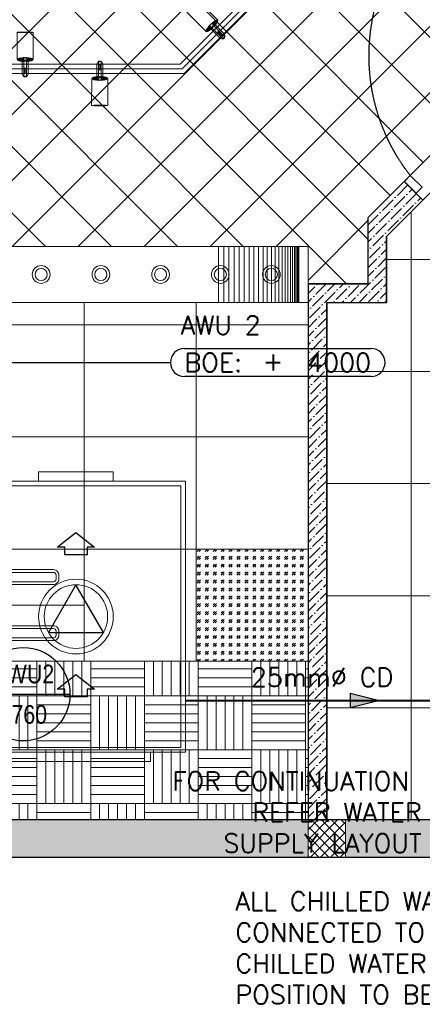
# Model space of a CAD drawing. Header units: millimetres. Extents: x -1469 to 52323, y -1368 to 13830.
# Tile 27 of 85: x 8260 to 10418, y -787 to 4484. Entities that reach past the tile are written whole.
import ezdxf
from ezdxf.enums import TextEntityAlignment as Align

# ---------------------------------------------------------------- set-up
doc = ezdxf.new("R2010")
doc.units = ezdxf.units.MM
doc.linetypes.add('( Hidden )', pattern=[0.375, 0.25, -0.125])
doc.linetypes.add('HIDDEN2', pattern=[0.1875, 0.125, -0.0625])
for name, color, linetype, lineweight in [('a- flr dim 02', 1, 'Continuous', 30), ('A-DOOR', 1, 'Continuous', 0), ('A-GA DIM', 1, 'Continuous', 5), ('A-LIGHT', 1, 'Continuous', 5), ('A-LINTEL', 252, '( Hidden )', 0), ('A-Wall & Column', 2, 'Continuous', 0), ('EQ', 252, 'Continuous', 25), ('ND_26_HATCH', 8, 'Continuous', 13)]:
    doc.layers.add(name, color=color, linetype=linetype, lineweight=lineweight)
for name, color, linetype, lineweight, true_color in [('A-100MM', 7, 'Continuous', 0, 0xff5c5c), ('A-CEILING-01', 7, 'Continuous', 5, 0xd56ca8), ('A-CEILING-02', 7, 'Continuous', 5, 0xf27172), ('A-CEILING-03', 7, 'Continuous', 5, 0xfecc66), ('A-CEILING-04', 7, 'Continuous', 5, 0x2776bb), ('ACMV-VENTILATION FAN', 30, 'Continuous', 20, 0xff7f00), ('M-MEP-ELLG-LIGHT', 5, 'Continuous', 15, 0x0000ff), ('XR-CP-DS$0$A-DOWN LIG', 9, 'Continuous', 0, 0x808080)]:
    doc.layers.add(name, color=color, linetype=linetype, lineweight=lineweight, true_color=true_color)
for name, color, linetype, true_color in [('ACMV-CD-PIPE', 3, 'Continuous', 0x00ff00), ('ACMV-EQP-DX', 30, 'Continuous', 0xff7f00), ('ACMV-FA-FLOW ARROW', 150, 'Continuous', 0x007fff), ('RCP LAYOUT', 9, 'Continuous', 0x808080)]:
    doc.layers.add(name, color=color, linetype=linetype, true_color=true_color)
for name, color, linetype in [('ACMV-CD-PIPE-TEXT', 7, 'Continuous'), ('ACMV-MEPF_General Text', 7, 'Continuous'), ('DOOR', 1, 'Continuous'), ('Legend', 7, 'Continuous'), ('WATER-General Text', 7, 'Continuous')]:
    doc.layers.add(name, color=color, linetype=linetype)
doc.styles.add('Arial Narrow', font='ARIALN.TTF')
doc.styles.add('Romans', font='Romans.shx')
doc.styles.get("Standard").update_dxf_attribs({"font": 'arial.ttf'})
doc.dimstyles.new('100_Romans_Dot', dxfattribs={"dimtxt": 100, "dimasz": 100, "dimexe": 50, "dimexo": 50, "dimgap": 50, "dimtad": 1, "dimdec": 0, "dimzin": 0, "dimdsep": 46, "dimtxsty": 'Romans', "dimblk": 'DOT', "dimcen": 0.09, "dimclrd": 256, "dimclre": 256, "dimadec": 0, "dimazin": 0, "dimtfac": 1, "dimtdec": 0, "dimtofl": 0, "dimtmove": 0, "dimatfit": 3, "dimldrblk": 'DOT', "dimfxl": 1, "dimtolj": 1, "dimtzin": 0, "dimarcsym": 0})

# ---------------------------------------------------------------- blocks, each defined once
blk = doc.blocks.new('A$C4da9750c')
at = {"layer": 'DOOR', "color": 8, "true_color": 0x808080}
for points in [[(31.8, -95.5), (63.6, -63.7), (0, 0), (-31.8, -31.8)], [(668.1, -732), (636.3, -763.8), (0, -127.3), (31.8, -95.5)], [(-643.7, -770.7), (-611.9, -738.9), (-675.5, -675.3), (-707.3, -707.1)]]:
    blk.add_lwpolyline(points, close=True, dxfattribs=at)
at = {"layer": 'EQ', "color": 8, "linetype": 'HIDDEN2', "ltscale": 7, "true_color": 0x808080}
blk.add_arc((28.7, 79), 1038.9, 231.9313, 305.787, dxfattribs=at)
blk = doc.blocks.new('A$C81f607aa')
at = {"layer": 'A-100MM', "true_color": 0x808080, "transparency": 33554687}
h = blk.add_hatch(dxfattribs=at)
h.set_pattern_fill('ANSI36', color=8, scale=260)
h.set_pattern_definition([(45, (451552.75, 162145.904), (17.2357278, 63.1976686), [81.25, -16.25, 0, -16.25])])
h.paths.add_polyline_path([(-5295, 200), (-5295, 2970), (-4974.3, 2970), (-4974.3, 3070), (-4974.3, 3323), (-4779, 3518.4), (-4878.9, 3618.3), (-5074.3, 3423), (-5074.3, 3070), (-5395, 3070), (-5395, 200)])
at = {"layer": 'ND_26_HATCH', "lineweight": -3, "true_color": 0x808080, "transparency": 33554687}
h = blk.add_hatch(color=8, dxfattribs=at)
h.dxf.hatch_style = 1
h.paths.add_polyline_path([(0, 0), (0, 1970), (200, 1970), (200, 2043.5), (200, 2170), (2, 2170), (2, 2518), (-198, 2518), (-198, 200), (-830.1, 200), (-830.1, 199.7), (-2220.4, 199.7), (-2220.4, 198.7), (-2886.6, 198.7), (-7210, 200), (-7210, 850), (-7610, 850), (-7610, 650), (-7410, 650), (-7410, 0)])
h.paths.add_polyline_path([(-7410, 650), (-7610, 650), (-7610, 850), (-7410, 850)], flags=17)
h.paths.add_polyline_path([(-7210, 0), (-7410, 0), (-7410, 200), (-7210, 200)], flags=17)
h.paths.add_polyline_path([(-5395, 0), (-5195, 0), (-5195, 200), (-5395, 200)], flags=17)
h.paths.add_polyline_path([(-3380, 0), (-3180, 0), (-3180, 200), (-3380, 200)], flags=17)
h.paths.add_polyline_path([(-200, 0), (0, 0), (0, 200), (-200, 200)], flags=17)
h.paths.add_polyline_path([(0, 1970), (200, 1970), (200, 2170), (0, 2170)], flags=17)
at = {"layer": 'ND_26_HATCH', "lineweight": -3, "true_color": 0x808080}
h = blk.add_hatch(dxfattribs=at)
h.set_pattern_fill('ANSI37', color=8, scale=300)
h.set_pattern_definition([(45, (451552.75, 162145.904), (-26.5165043, 26.5165043), []), (135, (451552.75, 162145.904), (-26.5165043, -26.5165043), [])])
h.paths.add_polyline_path([(-5395, 0), (-5195, 0), (-5195, 200), (-5395, 200)])
at = {"layer": 'a- flr dim 02', "color": 8, "lineweight": -3, "true_color": 0x808080}
blk.add_lwpolyline([(-5295, 200), (-5295, 2970), (-4974.3, 2970), (-4974.3, 3070), (-4974.3, 3323), (-4779, 3518.4), (-4878.9, 3618.3), (-5074.3, 3423), (-5074.3, 3070), (-5395, 3070), (-5395, 200), (-5295, 200)], dxfattribs=at)
at = {"layer": 'A-LINTEL', "color": 8, "lineweight": 0, "ltscale": 8, "true_color": 0x808080}
blk.add_line((-4878.9, 3618.3), (-4171.7, 4325.6), dxfattribs=at)
at = {"layer": 'A-Wall & Column', "color": 8, "lineweight": -3, "true_color": 0x808080}
for p, q in [((-5074.3, 3423), (-5074.3, 3070)), ((-4974.3, 3323), (-4974.3, 2970)), ((-5395, 3070), (-5395, 200)), ((-5395, 3070), (-5074.3, 3070)), ((-5295, 2970), (-5295, 200)), ((-5295, 2970), (-4974.3, 2970)), ((-200, 200), (-7210, 200)), ((0, 0), (-7410, 0))]:
    blk.add_line(p, q, dxfattribs=at)
at = {"layer": 'A-Wall & Column', "color": 8, "true_color": 0x808080}
blk.add_lwpolyline([(-5395, 0), (-5195, 0), (-5195, 200), (-5395, 200)], close=True, dxfattribs=at)
at = {"layer": 'A-DOOR', "color": 8, "true_color": 0x808080, "xscale": -1, "rotation": 269.9945836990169}
blk.add_blockref('A$C4da9750c', (-4108.1, 4262), dxfattribs=at)
blk = doc.blocks.new('XR-CP-DS$0$LIGHTSSS')
at = {"layer": 'XR-CP-DS$0$A-DOWN LIG', "color": 253}
for p, q in [((-367968.2, -158911.1), (-367968.2, -159211.1)), ((-367940, -158911.1), (-367940, -159211.1)), ((-367912, -158911.1), (-367912, -159211.1)), ((-367884.3, -158911.1), (-367884.3, -159211.1)), ((-367856.9, -158911.1), (-367856.9, -159211.1)), ((-367829.9, -158911.1), (-367829.9, -159211.1)), ((-367803.6, -158911.1), (-367803.6, -159211.1)), ((-367778, -158911.1), (-367778, -159211.1)), ((-367753.2, -158911.1), (-367753.2, -159211.1)), ((-367729.3, -158911.1), (-367729.3, -159211.1)), ((-367706.4, -158911.1), (-367706.4, -159211.1)), ((-367684.6, -158911.1), (-367684.6, -159211.1)), ((-367664.1, -158911.1), (-367664.1, -159211.1)), ((-367644.9, -158911.1), (-367644.9, -159211.1)), ((-367627, -158911.1), (-367627, -159211.1)), ((-367610.6, -158911.1), (-367610.6, -159211.1)), ((-367595.8, -158911.1), (-367595.8, -159211.1)), ((-367582.5, -158911.1), (-367582.5, -159211.1)), ((-367570.9, -158911.1), (-367570.9, -159211.1)), ((-367561, -158911.1), (-367561, -159211.1)), ((-367552.8, -158911.1), (-367552.8, -159211.1)), ((-367546.4, -158911.1), (-367546.4, -159211.1)), ((-367541.8, -158911.1), (-367541.8, -159211.1)), ((-367539.1, -158911.1), (-367539.1, -159211.1)), ((-367538.2, -158911.1), (-367538.2, -159211.1))]:
    blk.add_line(p, q, dxfattribs=at)
blk.add_lwpolyline([(-367488.2, -158911.1), (-371158.2, -158911.1), (-371158.2, -158261.1), (-373348.2, -158261.1), (-373348.2, -158911.1), (-376643.2, -158911.1), (-376643.2, -159211.1), (-373048.2, -159211.1), (-373048.2, -158561.1), (-371458.2, -158561.1), (-371458.2, -159211.1), (-367488.2, -159211.1)], close=True, dxfattribs=at)
blk = doc.blocks.new('LIGHT-600X600MM')
at = {"color": 0}
blk.add_line((300, 0), (-300, 0), dxfattribs=at)
blk.add_lwpolyline([(-300, 300), (-300, -300), (300, -300), (300, 300)], close=True, dxfattribs=at)
for points in [[(-165, 160), (-165, 140, 0.414214), (-135, 110), (135, 110, 0.414214), (165, 140), (165, 160, 0.414214), (135, 190), (-135, 190, 0.414214)], [(-150, 160), (-150, 140, 0.414214), (-135, 125), (135, 125, 0.414214), (150, 140), (150, 160, 0.414214), (135, 175), (-135, 175, 0.414214)], [(-165, -160), (-165, -140, -0.414214), (-135, -110), (135, -110, -0.414214), (165, -140), (165, -160, -0.414214), (135, -190), (-135, -190, -0.414214)], [(-150, -160), (-150, -140, -0.414214), (-135, -125), (135, -125, -0.414214), (150, -140), (150, -160, -0.414214), (135, -175), (-135, -175, -0.414214)]]:
    blk.add_lwpolyline(points, format="xyb", close=True, dxfattribs=at)
blk.add_attdef('E', text='', height=100).set_placement((400, 250), align=Align.MIDDLE_CENTER)
blk = doc.blocks.new('A$C98a85b24')
at = {"layer": 'M-MEP-ELLG-LIGHT', "color": 8, "true_color": 0x808080}
blk.add_blockref('LIGHT-600X600MM', (4115, 1350), dxfattribs=at)
blk = doc.blocks.new('track-L-1')
at = {"color": 8, "linetype": 'Continuous', "lineweight": 13, "true_color": 0x808080}
for p, q in [((-93, -5.8), (-93, 5.7)), ((-93, 1), (-89, 1)), ((-83, 6.7), (-92, 6.7)), ((-91.9, -1.2), (-91.9, 1)), ((-90.5, 6.7), (-90.5, 8.3)), ((-90.5, 8.3), (-85, 8.3)), ((-90.5, 6.9), (-85, 6.9)), ((-89, -1.2), (-89, 1)), ((-85, 6.7), (-85, 8.3)), ((-83, 6.9), (-83, 5.7)), ((-10, 6.9), (-83, 6.9)), ((-11, 15.4), (-77.5, 15.4)), ((-75.5, 2.9), (-75.5, -3.1)), ((-75.5, 2.9), (-46.4, 2.9)), ((-46.6, 2.9), (-46.6, -3.1)), ((-46.4, -3.1), (-46.4, 2.9)), ((-11, 6.9), (-11, 15.4)), ((-6.5, 6.9), (-10.8, 11.2)), ((-5.1, 8), (-10.6, 13.5)), ((-5.1, 7.9), (-10.4, 15.8)), ((-3.5, 8.8), (-10.1, 18.5)), ((-3.5, 8.8), (-9.6, 22.8)), ((-1.8, 9.3), (-9, 26)), ((-9, -6.1), (-9, 5.9)), ((-6.5, 3.9), (-9, 3.9)), ((-1.8, 9.3), (-7, 34.5)), ((0, 9.4), (-5.8, 37.6)), ((0, 9.4), (-0.6, 43.4)), ((-0.5, 43.4), (144.7, 43.5)), ((1.8, 9.3), (1.2, 42.9)), ((1.8, 9.3), (5.7, 35.2)), ((3.5, 8.8), (6.9, 31.2)), ((3.5, 8.8), (8.5, 22.7)), ((5.1, 8), (9, 18.9)), ((5.1, 8), (9.4, 15.5)), ((6.5, 7), (9.6, 12.4)), ((6.5, 6.9), (9.7, 10.9)), ((7.7, 5.7), (9.9, 8.3)), ((-93, -1.2), (-89, -1.2)), ((-92, -6.8), (-83, -6.8)), ((-90.5, -8.5), (-90.5, -6.8)), ((-90.5, -7.1), (-85, -7.1)), ((-90.5, -8.5), (-85, -8.5)), ((-85, -8.5), (-85, -6.8)), ((-83, -7.1), (-83, -5.8)), ((-83, -7.1), (-10, -7.1)), ((-77.5, -15.6), (-11, -15.6)), ((-75.5, -3.1), (-46.4, -3.1)), ((-11, -15.6), (-11, -7.1)), ((-6.5, -7), (-10.8, -11.3)), ((-5.1, -8.1), (-10.6, -13.6)), ((-5.1, -8.1), (-10.4, -15.9)), ((-3.5, -8.9), (-10.1, -18.6)), ((-3.5, -8.9), (-9.6, -22.9)), ((-6.5, -4.1), (-9, -4.1)), ((-1.8, -9.4), (-9, -26.1)), ((-1.8, -9.4), (-7, -34.6)), ((0, -9.6), (-5.8, -37.7)), ((0, -9.6), (-0.6, -43.6)), ((-0.5, -43.6), (144.7, -43.5)), ((1.8, -9.4), (1.2, -43)), ((1.8, -9.4), (5.7, -35.3)), ((3.5, -8.9), (6.9, -31.3)), ((3.5, -8.9), (8.5, -22.8)), ((5.1, -8.1), (9, -19.1)), ((5.1, -8.1), (9.4, -15.6)), ((6.5, -7.1), (9.6, -12.5)), ((6.5, -7.1), (9.7, -11)), ((7.7, -5.8), (9.9, -8.4))]:
    blk.add_line(p, q, dxfattribs=at)
for centre, radius, start, end in [((-92, 5.7), 1, 90.0041, 180.0041), ((-77.5, -0.1), 15.5, 90.0041, 154.188), ((-10, 5.9), 1, 0.0041, 90.0041), ((0, -0.1), 9.5, 205.0436, 154.9646), ((2, 9.9), 10.4, 214.9292, 253.0242), ((-92, -5.8), 1, 180.0041, 270.0041), ((-77.5, -0.1), 15.5, 205.8202, 270.0041), ((-10, -6.1), 1, 270.0041, 0.0041), ((2, -10), 10.4, 106.984, 145.0789)]:
    blk.add_arc(centre, radius, start, end, dxfattribs=at)
for centre, ratio, start_param, end_param in [((-0.5, -0.1), 0.243873, -1.409174, 4.550767), ((144.7, 0), 0.034014, -1.570796, 4.712389)]:
    blk.add_ellipse(centre, major_axis=(0, -43.5), ratio=ratio, start_param=start_param, end_param=end_param, dxfattribs=at)
blk = doc.blocks.new('A$Ce144d348')
at = {"layer": 'M-MEP-ELLG-LIGHT', "color": 252}
blk.add_lwpolyline([(3223, -5724), (3273, -5724), (3273, -9235), (8919.9, -9235), (13625, -4529.9), (13625, -356.4), (13675, -356.4), (13675, -4550.7), (8940.7, -9285), (3223, -9285)], close=True, dxfattribs=at)
blk.add_lwpolyline([(3248, -5724), (3248, -9260), (8930.3, -9260), (13650, -4540.3), (13650, -356.4)], dxfattribs=at)
at = {"layer": 'M-MEP-ELLG-LIGHT', "color": 1, "true_color": 0xff0000}
for p, rotation in [((9089.7, -9028.7), 135), ((8089.1, -9208.9), 90)]:
    blk.add_blockref('track-L-1', p, dxfattribs=dict(at, rotation=rotation))
at = {"layer": 'M-MEP-ELLG-LIGHT', "color": 1, "true_color": 0xff0000, "xscale": -1, "rotation": 90}
blk.add_blockref('track-L-1', (8489.1, -9310.9), dxfattribs=at)
blk = doc.blocks.new('A$C137d50fb')
at = {"layer": 'M-MEP-ELLG-LIGHT', "color": 8, "lineweight": 13, "true_color": 0x808080}
for centre, radius in [((8175, -10360), 47.5), ((8175, -10360), 32.5), ((8495, -10360), 47.5), ((8495, -10360), 32.5), ((8815, -10360), 47.5), ((8815, -10360), 32.5), ((9135, -10360), 47.5), ((9135, -10360), 32.5), ((9408.5, -10360), 47.5), ((9408.5, -10360), 32.5)]:
    blk.add_circle(centre, radius, dxfattribs=at)
blk = doc.blocks.new('A$Cdc4cfb19')
at = {"layer": 'A-CEILING-02'}
h = blk.add_hatch(dxfattribs=at)
h.set_pattern_fill('GOST_GLASS', color=252, scale=5, double=1)
h.set_pattern_definition([(45, (4671.914, 3079.773), (42.4264, 0), [25, -35]), (45, (4682.52, 3079.773), (42.4264, 0), [10, -50]), (45, (4671.914, 3090.38), (42.4264, 0), [10, -50])])
h.paths.add_polyline_path([(0, 600), (600, 600), (600, 0), (0, 0)])
at = {"layer": 'A-CEILING-02', "color": 252}
blk.add_lwpolyline([(0, 600), (600, 600), (600, 0), (0, 0)], close=True, dxfattribs=at)
blk = doc.blocks.new('A$C256bf26b')
at = {"layer": 'A-CEILING-01', "true_color": 0x808080}
h = blk.add_hatch(dxfattribs=at)
h.set_pattern_fill('ANSI37', color=8, scale=2000)
h.set_pattern_definition([(45, (0, 0), (-176.7767, 176.7767), []), (135, (0, 0), (-176.7767, -176.7767), [])])
edge = h.paths.add_edge_path()
edge.add_line((17350, 13380), (12020, 13380))
edge.add_line((12020, 13380), (12020, 13280))
edge.add_line((12020, 13280), (11820, 13280))
edge.add_line((11820, 13280), (11820, 13380))
edge.add_line((11820, 13380), (6090, 13380))
edge.add_line((6090, 13380), (6090, 13280))
edge.add_line((6090, 13280), (5890, 13280))
edge.add_line((5890, 13280), (5890, 13380))
edge.add_line((5890, 13380), (350, 13380))
edge.add_line((350, 13380), (200, 13380))
edge.add_line((200, 13380), (200, 4520))
edge.add_line((200, 4520), (650, 4520))
edge.add_line((650, 4520), (650, 4220))
edge.add_line((650, 4220), (200, 4220))
edge.add_line((200, 4220), (200, 3270))
edge.add_line((200, 3270), (3945, 3270))
edge.add_line((3945, 3270), (3945, 3920))
edge.add_line((3945, 3920), (6135, 3920))
edge.add_line((6135, 3920), (6135, 3270))
edge.add_line((6135, 3270), (9805, 3270))
edge.add_line((9805, 3270), (9805, 3070))
edge.add_line((9805, 3070), (10125.7, 3070))
edge.add_line((10125.7, 3070), (10125.7, 3423))
edge.add_line((10125.7, 3423), (11242.1, 4539.4))
edge.add_line((11242.1, 4539.4), (10770.1, 5011.3))
edge.add_line((10770.1, 5011.3), (11904.4, 6145.6))
edge.add_line((11904.4, 6145.6), (14298.8, 8540))
edge.add_line((14298.8, 8540), (14450, 8540))
edge.add_line((14450, 8540), (14450, 9620))
edge.add_line((14450, 9620), (14450, 12330))
edge.add_arc((15200, 12330), 750, 90, 180, ccw=False)
edge.add_line((15200, 13080), (17350, 13080))
edge.add_line((17350, 13080), (17350, 13380))
h.paths.add_polyline_path([(5890.1, 11294.2), (6090.1, 11294.2), (6090.1, 11094.2), (5890.1, 11094.2)], flags=16)
h.paths.add_polyline_path([(5890.1, 9330), (6090.1, 9330), (6090.1, 9130), (5890.1, 9130)], flags=16)
h.paths.add_polyline_path([(5890, 8418.4), (6090, 8418.4), (6090, 8218.4), (5890, 8218.4)], flags=16)
h.paths.add_polyline_path([(5890, 6030), (6090, 6030), (6090, 5830), (5890, 5830)], flags=16)
h.paths.add_polyline_path([(11820, 8418.4), (12020, 8418.4), (12020, 8218.4), (11820, 8218.4)], flags=16)
h.paths.add_polyline_path([(11820, 9330), (12020, 9330), (12020, 9130), (11820, 9130)], flags=16)
h.paths.add_polyline_path([(11820.1, 11294.2), (12020.1, 11294.2), (12020.1, 11094.2), (11820.1, 11094.2)], flags=16)
at = {"layer": 'A-CEILING-02', "true_color": 0x808080}
h = blk.add_hatch(dxfattribs=at)
h.set_pattern_fill('_USER', color=8, scale=600, double=1, pattern_type=0)
h.set_pattern_definition([(0, (9805, 1050), (0, 600), []), (90, (9805, 1050), (-600, 4e-14), [])])
h.paths.add_polyline_path([(200, 1050), (200, 2970), (4245, 2970), (4245, 3620), (5835, 3620), (5835, 2970), (9805, 2970), (9805, 1050)])
at = {"layer": 'A-CEILING-03', "true_color": 0x808080}
h = blk.add_hatch(dxfattribs=at)
h.set_pattern_fill('AR-PARQ1', color=8, scale=24)
h.set_pattern_definition([(90, (0, 0), (-288, 288), [288, -288]), (90, (48, 0), (-288, 288), [288, -288]), (90, (96, 0), (-288, 288), [288, -288]), (90, (144, 0), (-288, 288), [288, -288]), (90, (192, 0), (-288, 288), [288, -288]), (90, (240, 0), (-288, 288), [288, -288]), (90, (288, 0), (-288, 288), [288, -288]), (0, (0, 288), (288, -288), [288, -288]), (0, (0, 336), (288, -288), [288, -288]), (0, (0, 384), (288, -288), [288, -288]), (0, (0, 432), (288, -288), [288, -288]), (0, (0, 480), (288, -288), [288, -288]), (0, (0, 528), (288, -288), [288, -288]), (0, (0, 576), (288, -288), [288, -288])])
h.paths.add_polyline_path([(200, 200), (3990, 200), (3990, 850), (7990, 850), (7990, 200), (9805, 200), (9805, 1050), (200, 1050)])
at = {"layer": 'A-CEILING-04', "true_color": 0x808080}
h = blk.add_hatch(dxfattribs=at)
h.set_pattern_fill('_USER', color=8, scale=600, double=1, pattern_type=0)
h.set_pattern_definition([(0, (12157, 200), (0, 600), []), (90, (12157, 200), (-600, 4e-14), [])])
h.paths.add_polyline_path([(9905, 200), (9905, 2970), (10225.7, 2970), (10225.7, 3323), (11340.4, 4441), (11802, 3977.6), (11802, 3402), (12361.4, 3402), (12361.4, 3420), (12361.4, 3402), (12361.4, 3420), (17231.2, 3420), (17228.8, 2170), (15200, 2170), (15202, 2518), (12157, 2518), (12157, 198)])
at = {"layer": 'A-CEILING-01', "color": 8, "true_color": 0x808080}
blk.add_lwpolyline([(6135, 3270), (9805, 3270), (9805, 3070), (10125.7, 3070), (10125.7, 3423), (11240.4, 4537.7), (10770.1, 5011.3), (11904.4, 6145.6), (14298.8, 8540), (14450, 8540), (14450, 9620), (14450, 12330, -0.414214), (15200, 13080), (17350, 13080), (17350, 13380), (12020, 13380), (12020, 13280), (11820, 13280), (11820, 13380), (6090, 13380)], format="xyb", dxfattribs=at)
for points in [[(11802, 3977.6), (11802, 3402), (12361.4, 3402), (12361.4, 3420), (17230, 3420), (17230, 2170), (15200, 2170), (15202, 2518), (12157, 2518), (12157, 198), (9905, 200), (9905, 2970), (10225.7, 2970), (10225.7, 3323), (11338.8, 4439.4), (11802, 3977.6)], [(200, 1050), (200, 2970), (4245, 2970), (4245, 3620), (5835, 3620), (5835, 2970), (9805, 2970), (9805, 1050)], [(200, 200), (3990, 200), (3990, 850), (7990, 850), (7990, 200), (9805, 200), (9805, 1050), (200, 1050)]]:
    blk.add_lwpolyline(points, close=True, dxfattribs=at)
at = {"color": 8, "true_color": 0x808080}
blk.add_blockref('A$C81f607aa', (15200, 0), dxfattribs=at)
at = {"layer": 'A-GA DIM', "color": 8, "true_color": 0x808080}
blk.add_blockref('A$Cdc4cfb19', (9205, 1050), dxfattribs=at)
at = {"layer": 'A-LIGHT', "color": 8, "true_color": 0x808080}
for name, p in [('A$C98a85b24', (4190, 0)), ('A$Ce144d348', (200, 13480)), ('A$C137d50fb', (200, 13480))]:
    blk.add_blockref(name, p, dxfattribs=at)
at = {"layer": 'XR-CP-DS$0$A-DOWN LIG', "color": 8, "lineweight": 0, "true_color": 0x808080}
blk.add_blockref('XR-CP-DS$0$LIGHTSSS', (377293.2, 162181.1), dxfattribs=at)
blk = doc.blocks.new('EQP TAG')
at = {"layer": 'Legend'}
blk.add_line((-250, 0), (250, 0), dxfattribs=at)
blk.add_circle((0, 0), 250, dxfattribs=at)
at = {"layer": 'Legend', "style": 'Arial Narrow'}
for tag, p in [('EQP_TAG', (0, 108.3)), ('CFM', (0, -108.3))]:
    blk.add_attdef(tag, text='', height=100, dxfattribs=at).set_placement(p, align=Align.MIDDLE_CENTER)
blk = doc.blocks.new('WAVES AWU - 2000 CFM')
at = {"layer": 'ACMV-FA-FLOW ARROW'}
for points in [[(0.9, 1225.5), (100.9, 1145.5), (60.9, 1145.5), (60.9, 1105.5), (-59.1, 1105.5), (-59.1, 1145.5), (-99.1, 1145.5), (0.9, 1225.5)], [(0.9, 465.5), (100.9, 385.5), (60.9, 385.5), (60.9, 345.5), (-59.1, 345.5), (-59.1, 385.5), (-99.1, 385.5), (0.9, 465.5)]]:
    blk.add_lwpolyline(points, dxfattribs=at)
blk.add_lwpolyline([(0.9, 944.6), (-146.3, 689.6), (148.2, 689.6)], close=True, dxfattribs=at)
at = {"layer": 'ACMV-VENTILATION FAN'}
for points in [[(-199.1, 1549.6), (200.9, 1549.6), (200.9, 1499.6), (-199.1, 1499.6)], [(588.4, 1499.6), (588.4, 49.6), (-586.6, 49.6), (-586.6, 1499.6)], [(563.4, 1474.6), (563.4, 74.6), (-561.6, 74.6), (-561.6, 1474.6)], [(-399.1, -0.4), (400.9, -0.4), (400.9, 49.6), (-399.1, 49.6)]]:
    blk.add_lwpolyline(points, close=True, dxfattribs=at)
for radius in [200, 170]:
    blk.add_circle((0.9, 774.6), radius, dxfattribs=at)
blk = doc.blocks.new('_DOT')
at = {"color": 0, "linetype": 'ByBlock', "lineweight": -2}
blk.add_line((-0.5, 0), (-1, 0), dxfattribs=at)
at = {"color": 0, "linetype": 'ByBlock', "lineweight": -2, "const_width": 0.5}
blk.add_lwpolyline([(-0.25, 0, 1), (0.25, 0, 1)], format="xyb", close=True, dxfattribs=at)
blk = doc.blocks.new('EQP_BOE_LVL')
for points in [[(75, 75), (1075, 75)], [(1075, -75), (75, -75)]]:
    blk.add_lwpolyline(points)
for centre, start, end in [((75, 0), 90, 180), ((1075, 0), 0, 90), ((75, 0), 180, 270), ((1075, 0), 270, 0)]:
    blk.add_arc(centre, 75, start, end)
at = {"char_height": 100, "style": 'Romans'}
for s, width, insert, attachment_point in [('BOE:', 1168.033, (75, 0), 4), ('\\pxqc;+', 105.762, (550, 7.3), 5)]:
    blk.add_mtext_dynamic_manual_height_columns(s, width=width, gutter_width=1, heights=[0], dxfattribs=dict(at, insert=insert, attachment_point=attachment_point))
at = {"style": 'Romans'}
blk.add_attdef('EQP', text='', height=100, dxfattribs=at).set_placement((55, 200), align=Align.MIDDLE_LEFT)
blk.add_attdef('LVL', text='', height=100, dxfattribs=at).set_placement((1075, 0), align=Align.MIDDLE_RIGHT)
blk = doc.blocks.new('CD-FLOW')
at = {"layer": 'ACMV-CD-PIPE'}
h = blk.add_hatch(color=256, dxfattribs=at)
h.dxf.hatch_style = 1
h.paths.add_polyline_path([(-50, 37.5), (100, 0), (-50, -37.5)])
blk.add_lwpolyline([(-50, 37.5), (100, 0), (-50, -37.5), (-50, 37.5)], dxfattribs=at)

msp = doc.modelspace()

# ---------------------------------------------------------------- linework, layer by layer
at = {"layer": 'ACMV-CD-PIPE', "const_width": 10}
msp.add_lwpolyline([(9148.8, 838.9), (10732.8, 838.9)], dxfattribs=at)

# ---------------------------------------------------------------- block references
msp.add_blockref('EQP_BOE_LVL', (9067.9, 2648.6)).add_auto_attribs({'EQP': 'AWU 2', 'LVL': '4000'})
msp.add_blockref('WAVES AWU - 2000 CFM', (8560.4, 514.1))
at = {"layer": 'ACMV-CD-PIPE-TEXT', "xscale": -1, "rotation": 180}
msp.add_blockref('CD-FLOW', (10081.4, 838.9), dxfattribs=at)
at = {"layer": 'ACMV-EQP-DX'}
msp.add_blockref('EQP TAG', (8279.3, 873.1), dxfattribs=at).add_auto_attribs({'EQP_TAG': 'AWU2', 'CFM': '2760'})
at = {"layer": 'RCP LAYOUT'}
msp.add_blockref('A$C256bf26b', (0, 0), dxfattribs=at)

# ---------------------------------------------------------------- texts
at = {"layer": 'ACMV-MEPF_General Text', "char_height": 100}
for s, width, gutter_width, heights, insert, attachment_point in [('{\\Fromans|c0;25mm%%C CD}', 1492.831, 15540.7, [617], (9880.1, 964), 5), ('\\pxql;{\\Fromans|c0;ALL CHILLED WATER PIPES ARE CONNECTED TO THE EXISTING AIRPORT CHILLED WATER PIPE LINES. FINAL POSITION TO BE FIELD VERIFIED.}', 2999.237, 1, [0], (9416, -484.9), 4)]:
    msp.add_mtext_dynamic_manual_height_columns(s, width=width, gutter_width=gutter_width, heights=heights, dxfattribs=dict(at, insert=insert, attachment_point=attachment_point))
at = {"layer": 'WATER-General Text', "insert": (10414.1, 241.8), "char_height": 100, "attachment_point": 6}
msp.add_mtext_dynamic_manual_height_columns('\\pxqr;{\\Fromans|c0;FOR CONTINUATION  REFER WATER SUPPLY LAYOUT}', width=1529.195, gutter_width=1, heights=[0], dxfattribs=at)

# ---------------------------------------------------------------- leaders
msp.add_leader([(8136.5, 1988.7), (8136.5, 2648.6), (9067.9, 2648.6)], dimstyle='100_Romans_Dot', override={"dimtad": 0})

doc.saveas('drawing.dxf')
